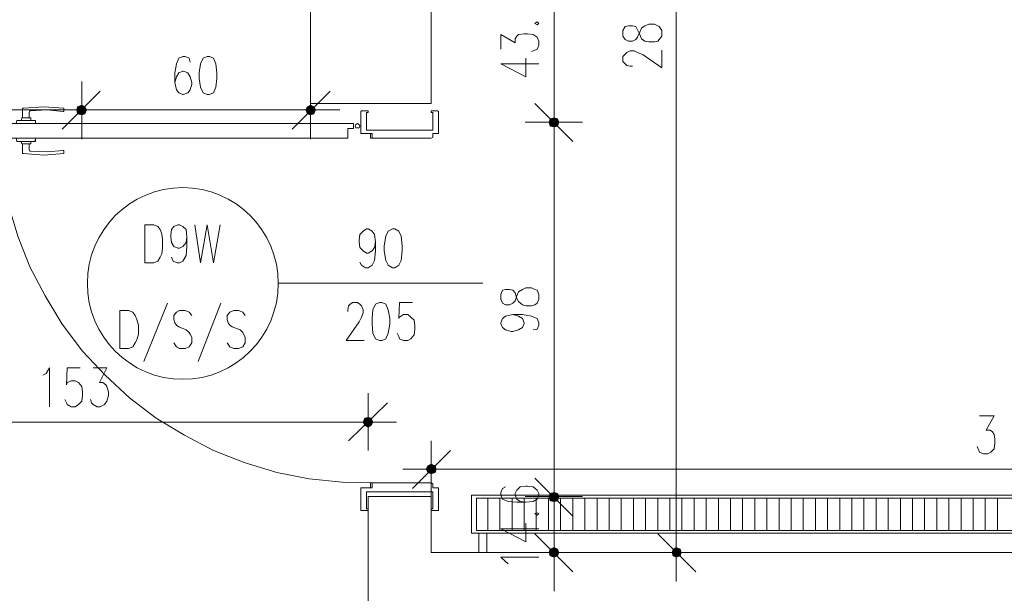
# Model space of a CAD drawing. Header units: millimetres. Extents: x -1256 to 4744, y -2264 to 706.
# Tile 43 of 62: x 2911 to 3169, y -32 to 118. Entities that reach past the tile are written whole.
import ezdxf

# ---------------------------------------------------------------- set-up
doc = ezdxf.new("R2010")
doc.units = ezdxf.units.MM
doc.header["$LTSCALE"] = 0.2
doc.layers.add('C00-00-00', color=7, linetype='Continuous')
doc.layers.add('CB9-B9-B9', color=7, linetype='Continuous', true_color=0xb9b9b9)

msp = doc.modelspace()

# ---------------------------------------------------------------- hatches: boundary and pattern name
at = {"layer": 'C00-00-00'}
h = msp.add_hatch(color=256, dxfattribs=at)
h.dxf.hatch_style = 2
h.paths.add_polyline_path([(2927.279, 95.395), (2926.22, 94.969), (2928.126, 94.969)])
h = msp.add_hatch(color=256, dxfattribs=at)
h.dxf.hatch_style = 2
h.paths.add_polyline_path([(2928.126, 94.969), (2926.22, 94.969), (2927.279, 95.395)])
h = msp.add_hatch(color=256, dxfattribs=at)
h.dxf.hatch_style = 2
h.paths.add_polyline_path([(2987.181, 95.395), (2986.334, 94.969), (2988.027, 94.969)])
h = msp.add_hatch(color=256, dxfattribs=at)
h.dxf.hatch_style = 2
h.paths.add_polyline_path([(2926.22, 94.969), (2926.007, 94.123), (2928.548, 94.123)])
h = msp.add_hatch(color=256, dxfattribs=at)
h.dxf.hatch_style = 2
h.paths.add_polyline_path([(2928.548, 94.123), (2926.007, 94.123), (2926.22, 94.969)])
h = msp.add_hatch(color=256, dxfattribs=at)
h.dxf.hatch_style = 2
h.paths.add_polyline_path([(2926.007, 94.123), (2926.22, 93.067), (2928.126, 93.067)])
h = msp.add_hatch(color=256, dxfattribs=at)
h.dxf.hatch_style = 2
h.paths.add_polyline_path([(2926.007, 94.123), (2928.548, 94.123), (2928.126, 93.067)])
h = msp.add_hatch(color=256, dxfattribs=at)
h.dxf.hatch_style = 2
h.paths.add_polyline_path([(2928.126, 93.067), (2928.548, 94.123), (2926.007, 94.123)])
h = msp.add_hatch(color=256, dxfattribs=at)
h.dxf.hatch_style = 2
h.paths.add_polyline_path([(2928.126, 93.067), (2926.22, 93.067), (2926.007, 94.123)])
h = msp.add_hatch(color=256, dxfattribs=at)
h.dxf.hatch_style = 2
h.paths.add_polyline_path([(2926.22, 94.969), (2928.126, 94.969), (2928.548, 94.123)])
h = msp.add_hatch(color=256, dxfattribs=at)
h.dxf.hatch_style = 2
h.paths.add_polyline_path([(2928.548, 94.123), (2928.126, 94.969), (2926.22, 94.969)])
h = msp.add_hatch(color=256, dxfattribs=at)
h.dxf.hatch_style = 2
h.paths.add_polyline_path([(2926.22, 93.067), (2928.126, 93.067), (2927.279, 92.855)])
h = msp.add_hatch(color=256, dxfattribs=at)
h.dxf.hatch_style = 2
h.paths.add_polyline_path([(2927.279, 92.855), (2928.126, 93.067), (2926.22, 93.067)])
h = msp.add_hatch(color=256, dxfattribs=at)
h.dxf.hatch_style = 2
h.paths.add_polyline_path([(2986.334, 94.969), (2985.913, 94.123), (2988.449, 94.123)])
h = msp.add_hatch(color=256, dxfattribs=at)
h.dxf.hatch_style = 2
h.paths.add_polyline_path([(2985.913, 94.123), (2986.334, 93.067), (2988.027, 93.067)])
h = msp.add_hatch(color=256, dxfattribs=at)
h.dxf.hatch_style = 2
h.paths.add_polyline_path([(2985.913, 94.123), (2988.449, 94.123), (2988.027, 93.067)])
h = msp.add_hatch(color=256, dxfattribs=at)
h.dxf.hatch_style = 2
h.paths.add_polyline_path([(2986.334, 94.969), (2988.027, 94.969), (2988.449, 94.123)])
h = msp.add_hatch(color=256, dxfattribs=at)
h.dxf.hatch_style = 2
h.paths.add_polyline_path([(2986.334, 93.067), (2988.027, 93.067), (2987.181, 92.855)])
h = msp.add_hatch(color=256, dxfattribs=at)
h.dxf.hatch_style = 2
h.paths.add_polyline_path([(3049.622, 90.948), (3049.835, 89.893), (3049.835, 91.795)])
h = msp.add_hatch(color=256, dxfattribs=at)
h.dxf.hatch_style = 2
h.paths.add_polyline_path([(3049.835, 91.795), (3049.835, 89.893), (3049.622, 90.948)])
h = msp.add_hatch(color=256, dxfattribs=at)
h.dxf.hatch_style = 2
h.paths.add_polyline_path([(3049.835, 89.893), (3050.89, 89.68), (3050.89, 92.008)])
h = msp.add_hatch(color=256, dxfattribs=at)
h.dxf.hatch_style = 2
h.paths.add_polyline_path([(3049.835, 89.893), (3049.835, 91.795), (3050.89, 92.008)])
h = msp.add_hatch(color=256, dxfattribs=at)
h.dxf.hatch_style = 2
h.paths.add_polyline_path([(3050.89, 92.008), (3049.835, 91.795), (3049.835, 89.893)])
h = msp.add_hatch(color=256, dxfattribs=at)
h.dxf.hatch_style = 2
h.paths.add_polyline_path([(3050.89, 92.008), (3050.89, 89.68), (3049.835, 89.893)])
h = msp.add_hatch(color=256, dxfattribs=at)
h.dxf.hatch_style = 2
h.paths.add_polyline_path([(3050.89, 89.68), (3050.89, 92.008), (3051.737, 91.795)])
h = msp.add_hatch(color=256, dxfattribs=at)
h.dxf.hatch_style = 2
h.paths.add_polyline_path([(3051.737, 91.795), (3050.89, 92.008), (3050.89, 89.68)])
h = msp.add_hatch(color=256, dxfattribs=at)
h.dxf.hatch_style = 2
h.paths.add_polyline_path([(3050.89, 89.68), (3051.737, 89.893), (3051.737, 91.795)])
h = msp.add_hatch(color=256, dxfattribs=at)
h.dxf.hatch_style = 2
h.paths.add_polyline_path([(3051.737, 91.795), (3051.737, 89.893), (3050.89, 89.68)])
h = msp.add_hatch(color=256, dxfattribs=at)
h.dxf.hatch_style = 2
h.paths.add_polyline_path([(3051.737, 89.893), (3051.737, 91.795), (3052.162, 90.948)])
h = msp.add_hatch(color=256, dxfattribs=at)
h.dxf.hatch_style = 2
h.paths.add_polyline_path([(3052.162, 90.948), (3051.737, 91.795), (3051.737, 89.893)])
h = msp.add_hatch(color=256, dxfattribs=at)
h.dxf.hatch_style = 2
h.paths.add_polyline_path([(3001.362, 13.479), (3000.937, 12.419), (3003.477, 12.419)])
h = msp.add_hatch(color=256, dxfattribs=at)
h.dxf.hatch_style = 2
h.paths.add_polyline_path([(3002.209, 13.691), (3001.362, 13.479), (3003.056, 13.479)])
h = msp.add_hatch(color=256, dxfattribs=at)
h.dxf.hatch_style = 2
h.paths.add_polyline_path([(3001.362, 13.479), (3003.056, 13.479), (3003.477, 12.419)])
h = msp.add_hatch(color=256, dxfattribs=at)
h.dxf.hatch_style = 2
h.paths.add_polyline_path([(3000.937, 12.419), (3001.362, 11.572), (3003.056, 11.572)])
h = msp.add_hatch(color=256, dxfattribs=at)
h.dxf.hatch_style = 2
h.paths.add_polyline_path([(3000.937, 12.419), (3003.477, 12.419), (3003.056, 11.572)])
h = msp.add_hatch(color=256, dxfattribs=at)
h.dxf.hatch_style = 2
h.paths.add_polyline_path([(3001.362, 11.572), (3003.056, 11.572), (3002.209, 11.151)])
h = msp.add_hatch(color=256, dxfattribs=at)
h.dxf.hatch_style = 2
h.paths.add_polyline_path([(3019.986, 0.144), (3017.45, 0.144), (3017.872, 0.99)])
h = msp.add_hatch(color=256, dxfattribs=at)
h.dxf.hatch_style = 2
h.paths.add_polyline_path([(3019.778, -0.703), (3019.986, 0.144), (3017.45, 0.144)])
h = msp.add_hatch(color=256, dxfattribs=at)
h.dxf.hatch_style = 2
h.paths.add_polyline_path([(3019.778, -0.703), (3017.872, -0.703), (3017.45, 0.144)])
h = msp.add_hatch(color=256, dxfattribs=at)
h.dxf.hatch_style = 2
h.paths.add_polyline_path([(3019.778, 0.99), (3017.872, 0.99), (3018.718, 1.412)])
h = msp.add_hatch(color=256, dxfattribs=at)
h.dxf.hatch_style = 2
h.paths.add_polyline_path([(3019.986, 0.144), (3019.778, 0.99), (3017.872, 0.99)])
h = msp.add_hatch(color=256, dxfattribs=at)
h.dxf.hatch_style = 2
h.paths.add_polyline_path([(3018.718, -1.124), (3019.778, -0.703), (3017.872, -0.703)])
h = msp.add_hatch(color=256, dxfattribs=at)
h.dxf.hatch_style = 2
h.paths.add_polyline_path([(3049.835, -6.205), (3049.835, -8.111), (3049.622, -7.052)])
h = msp.add_hatch(color=256, dxfattribs=at)
h.dxf.hatch_style = 2
h.paths.add_polyline_path([(3049.835, -6.205), (3049.835, -8.111), (3049.622, -7.052)])
h = msp.add_hatch(color=256, dxfattribs=at)
h.dxf.hatch_style = 2
h.paths.add_polyline_path([(3050.89, -5.992), (3049.835, -6.205), (3049.835, -8.111)])
h = msp.add_hatch(color=256, dxfattribs=at)
h.dxf.hatch_style = 2
h.paths.add_polyline_path([(3050.89, -5.992), (3050.89, -8.324), (3049.835, -8.111)])
h = msp.add_hatch(color=256, dxfattribs=at)
h.dxf.hatch_style = 2
h.paths.add_polyline_path([(3050.89, -5.992), (3049.835, -6.205), (3049.835, -8.111)])
h = msp.add_hatch(color=256, dxfattribs=at)
h.dxf.hatch_style = 2
h.paths.add_polyline_path([(3050.89, -5.992), (3050.89, -8.324), (3049.835, -8.111)])
h = msp.add_hatch(color=256, dxfattribs=at)
h.dxf.hatch_style = 2
h.paths.add_polyline_path([(3051.737, -6.205), (3050.89, -5.992), (3050.89, -8.324)])
h = msp.add_hatch(color=256, dxfattribs=at)
h.dxf.hatch_style = 2
h.paths.add_polyline_path([(3051.737, -6.205), (3050.89, -5.992), (3050.89, -8.324)])
h = msp.add_hatch(color=256, dxfattribs=at)
h.dxf.hatch_style = 2
h.paths.add_polyline_path([(3051.737, -6.205), (3051.737, -8.111), (3050.89, -8.324)])
h = msp.add_hatch(color=256, dxfattribs=at)
h.dxf.hatch_style = 2
h.paths.add_polyline_path([(3051.737, -6.205), (3051.737, -8.111), (3050.89, -8.324)])
h = msp.add_hatch(color=256, dxfattribs=at)
h.dxf.hatch_style = 2
h.paths.add_polyline_path([(3052.162, -7.052), (3051.737, -6.205), (3051.737, -8.111)])
h = msp.add_hatch(color=256, dxfattribs=at)
h.dxf.hatch_style = 2
h.paths.add_polyline_path([(3052.162, -7.052), (3051.737, -6.205), (3051.737, -8.111)])
h = msp.add_hatch(color=256, dxfattribs=at)
h.dxf.hatch_style = 2
h.paths.add_polyline_path([(3049.835, -22.505), (3050.89, -22.927), (3050.89, -20.387)])
h = msp.add_hatch(color=256, dxfattribs=at)
h.dxf.hatch_style = 2
h.paths.add_polyline_path([(3049.835, -22.505), (3049.835, -20.812), (3050.89, -20.387)])
h = msp.add_hatch(color=256, dxfattribs=at)
h.dxf.hatch_style = 2
h.paths.add_polyline_path([(3050.89, -22.927), (3050.89, -20.387), (3051.737, -20.812)])
h = msp.add_hatch(color=256, dxfattribs=at)
h.dxf.hatch_style = 2
h.paths.add_polyline_path([(3082.853, -20.387), (3082.007, -20.812), (3082.007, -22.505)])
h = msp.add_hatch(color=256, dxfattribs=at)
h.dxf.hatch_style = 2
h.paths.add_polyline_path([(3082.853, -20.387), (3082.853, -22.927), (3082.007, -22.505)])
h = msp.add_hatch(color=256, dxfattribs=at)
h.dxf.hatch_style = 2
h.paths.add_polyline_path([(3083.913, -20.812), (3082.853, -20.387), (3082.853, -22.927)])
h = msp.add_hatch(color=256, dxfattribs=at)
h.dxf.hatch_style = 2
h.paths.add_polyline_path([(3049.622, -21.659), (3049.835, -22.505), (3049.835, -20.812)])
h = msp.add_hatch(color=256, dxfattribs=at)
h.dxf.hatch_style = 2
h.paths.add_polyline_path([(3050.89, -22.927), (3051.737, -22.505), (3051.737, -20.812)])
h = msp.add_hatch(color=256, dxfattribs=at)
h.dxf.hatch_style = 2
h.paths.add_polyline_path([(3051.737, -22.505), (3051.737, -20.812), (3052.162, -21.659)])
h = msp.add_hatch(color=256, dxfattribs=at)
h.dxf.hatch_style = 2
h.paths.add_polyline_path([(3082.007, -20.812), (3082.007, -22.505), (3081.794, -21.659)])
h = msp.add_hatch(color=256, dxfattribs=at)
h.dxf.hatch_style = 2
h.paths.add_polyline_path([(3083.913, -20.812), (3083.913, -22.505), (3082.853, -22.927)])
h = msp.add_hatch(color=256, dxfattribs=at)
h.dxf.hatch_style = 2
h.paths.add_polyline_path([(3084.125, -21.659), (3083.913, -20.812), (3083.913, -22.505)])

# ---------------------------------------------------------------- linework, layer by layer
at = {"layer": 'C00-00-00', "lineweight": 0}
for points in [[(3221.496, 326.745), (3357.387, 326.745), (3357.387, 113.172), (3390.618, 113.172), (3390.618, 343.254), (3204.987, 343.254), (3204.987, 276.579), (2997.763, 276.579), (2997.763, 170.746), (2932.781, 170.746), (2932.781, 145.769), (2987.181, 145.769), (2987.181, 95.816), (3018.718, 95.816), (3018.718, 133.915), (3014.272, 133.915), (3014.272, 260.07), (3221.496, 260.07)], [(3045.814, 116.772), (3046.448, 116.35), (3046.869, 116.772), (3046.448, 117.197)], [(3068.884, 113.385), (3069.518, 112.538), (3070.365, 112.117), (3071.424, 112.117), (3072.271, 112.538), (3072.692, 113.172), (3073.331, 114.444), (3073.752, 115.504), (3074.599, 116.138), (3075.658, 116.559), (3077.139, 116.559), (3077.986, 116.138), (3078.407, 115.925), (3079.041, 114.866), (3079.041, 113.385), (3078.407, 112.538), (3077.986, 112.117), (3077.139, 111.904), (3075.658, 111.904), (3074.599, 112.117), (3073.752, 112.751), (3073.331, 113.81), (3072.692, 115.078), (3072.271, 115.925), (3071.424, 116.138), (3070.365, 116.138), (3069.518, 115.925), (3068.884, 114.866)], [(2960.085, 108.096), (2959.03, 107.67), (2958.396, 106.19), (2957.97, 103.862), (2957.97, 102.377), (2958.396, 100.05), (2959.03, 98.569), (2960.085, 98.148), (2960.723, 98.148), (2961.779, 98.569), (2962.413, 100.05), (2962.625, 102.377), (2962.625, 103.862), (2962.413, 106.19), (2961.779, 107.67), (2960.723, 108.096)], [(2928.548, 94.123), (2928.126, 94.969), (2927.279, 95.395), (2926.22, 94.969), (2926.007, 94.123), (2926.22, 93.067), (2927.279, 92.855), (2928.126, 93.067)], [(2926.007, 94.123), (2926.22, 93.067), (2927.279, 92.855), (2928.126, 93.067), (2928.548, 94.123), (2928.126, 94.969), (2927.279, 95.395), (2926.22, 94.969)], [(2988.449, 94.123), (2988.027, 94.969), (2987.181, 95.395), (2986.334, 94.969), (2985.913, 94.123), (2986.334, 93.067), (2987.181, 92.855), (2988.027, 93.067)], [(2999.456, 89.468), (2999.035, 89.468), (2998.822, 89.893), (2999.035, 90.314), (2999.456, 90.527), (2999.882, 90.314), (3000.09, 89.893), (2999.882, 89.468)], [(3050.89, 92.008), (3049.835, 91.795), (3049.622, 90.948), (3049.835, 89.893), (3050.89, 89.68), (3051.737, 89.893), (3052.162, 90.948), (3051.737, 91.795)], [(3050.89, 89.68), (3051.737, 89.893), (3052.162, 90.948), (3051.737, 91.795), (3050.89, 92.008), (3049.835, 91.795), (3049.622, 90.948), (3049.835, 89.893)], [(2943.789, 54.118), (2943.789, 64.066), (2946.116, 64.066), (2947.176, 63.644), (2947.81, 62.798), (2948.235, 61.738), (2948.444, 60.257), (2948.444, 57.93), (2948.235, 56.445), (2947.81, 55.603), (2947.176, 54.543), (2946.116, 54.118)], [(3008.558, 63.01), (3007.502, 62.376), (3006.864, 61.104), (3006.443, 58.564), (3006.443, 57.292), (3006.864, 54.756), (3007.502, 53.484), (3008.558, 52.85), (3009.192, 52.85), (3010.251, 53.484), (3010.885, 54.756), (3011.098, 57.292), (3011.098, 58.564), (3010.885, 61.104), (3010.251, 62.376), (3009.192, 63.01)], [(3036.921, 44.595), (3037.346, 43.536), (3038.193, 43.114), (3039.249, 43.114), (3040.095, 43.536), (3040.729, 44.17), (3041.155, 45.442), (3041.576, 46.497), (3042.635, 47.135), (3043.482, 47.557), (3044.967, 47.557), (3045.814, 47.135), (3046.448, 46.922), (3046.869, 45.863), (3046.869, 44.595), (3046.448, 43.536), (3045.814, 43.114), (3044.967, 42.902), (3043.482, 42.902), (3042.635, 43.114), (3041.576, 43.961), (3041.155, 44.808), (3040.729, 46.288), (3040.095, 46.922), (3039.249, 47.135), (3038.193, 47.135), (3037.346, 46.922), (3036.921, 45.863)], [(2937.228, 31.681), (2937.228, 41.629), (2939.555, 41.629), (2940.614, 41.208), (2941.249, 40.361), (2941.67, 39.302), (2942.095, 37.821), (2942.095, 35.494), (2941.67, 34.013), (2941.249, 33.166), (2940.614, 32.107), (2939.555, 31.681)], [(3005.171, 43.748), (3004.115, 43.323), (3003.477, 41.842), (3003.264, 39.515), (3003.264, 38.034), (3003.477, 35.702), (3004.115, 34.222), (3005.171, 33.8), (3005.809, 33.8), (3006.864, 34.222), (3007.502, 35.702), (3007.924, 38.034), (3007.924, 39.515), (3007.502, 41.842), (3006.864, 43.323), (3005.809, 43.748)], [(3003.477, 12.419), (3003.056, 13.479), (3002.209, 13.691), (3001.362, 13.479), (3000.937, 12.419), (3001.362, 11.572), (3002.209, 11.151), (3003.056, 11.572)], [(3017.45, 0.144), (3017.872, -0.703), (3018.718, -1.124), (3019.778, -0.703), (3019.986, 0.144), (3019.778, 0.99), (3018.718, 1.412), (3017.872, 0.99)], [(3019.14, -4.724), (3020.412, -4.724)], [(3019.14, -10.23), (3019.14, -5.784)], [(3189.321, -16.578), (3189.321, -6.63), (3029.301, -6.63), (3029.301, -16.578)], [(3188.053, -15.944), (3188.053, -7.477), (3030.573, -7.477), (3030.573, -15.944)], [(3050.89, -8.324), (3051.737, -8.111), (3052.162, -7.052), (3051.737, -6.205), (3050.89, -5.992), (3049.835, -6.205), (3049.622, -7.052), (3049.835, -8.111)], [(3050.89, -8.324), (3051.737, -8.111), (3052.162, -7.052), (3051.737, -6.205), (3050.89, -5.992), (3049.835, -6.205), (3049.622, -7.052), (3049.835, -8.111)], [(3045.814, -11.498), (3046.448, -11.919), (3046.869, -11.498), (3046.448, -11.285)], [(3050.89, -20.387), (3049.835, -20.812), (3049.622, -21.659), (3049.835, -22.505), (3050.89, -22.927), (3051.737, -22.505), (3052.162, -21.659), (3051.737, -20.812)], [(3082.853, -22.927), (3083.913, -22.505), (3084.125, -21.659), (3083.913, -20.812), (3082.853, -20.387), (3082.007, -20.812), (3081.794, -21.659), (3082.007, -22.505)]]:
    msp.add_lwpolyline(points, close=True, dxfattribs=at)
for points in [[(3082.853, -16.791), (3082.853, 254.99)], [(3050.89, 95.816), (3050.89, 129.051)], [(3036.921, 109.998), (3036.921, 113.81), (3040.729, 111.691), (3040.729, 112.751), (3041.155, 113.385), (3041.576, 113.81), (3043.061, 114.019), (3043.908, 114.019), (3045.388, 113.81), (3046.448, 113.172), (3046.869, 112.117), (3046.869, 111.057), (3046.448, 109.998), (3045.814, 109.789), (3044.967, 109.364)], [(3071.424, 105.552), (3070.79, 105.552), (3069.94, 105.764), (3069.518, 106.19), (3068.884, 106.824), (3068.884, 108.096), (3069.518, 108.73), (3069.94, 109.151), (3070.79, 109.577), (3071.846, 109.577), (3072.692, 109.151), (3074.177, 108.517), (3079.041, 105.13), (3079.041, 109.789)], [(2955.643, 106.611), (2955.43, 107.67), (2954.371, 108.096), (2953.737, 108.096), (2952.677, 107.67), (2952.043, 106.19), (2951.618, 103.862), (2951.618, 101.322), (2952.043, 99.416), (2952.677, 98.569), (2953.737, 98.148), (2953.95, 98.148), (2955.005, 98.569), (2955.643, 99.416), (2956.064, 100.897), (2956.064, 101.322), (2955.643, 102.803), (2955.005, 103.862), (2953.95, 104.283), (2953.737, 104.283), (2952.677, 103.862), (2952.043, 102.803), (2951.618, 101.322)], [(3036.921, 106.19), (3043.482, 102.803), (3043.482, 107.67)], [(3036.921, 106.19), (3046.869, 106.19)], [(2927.279, 86.502), (2927.279, 101.535)], [(2927.279, 101.535), (2927.279, 86.502)], [(2987.181, 86.502), (2987.181, 101.535)], [(2932.147, 98.994), (2922.199, 89.046)], [(2922.199, 89.046), (2932.147, 98.994)], [(2992.261, 98.994), (2982.313, 89.046)], [(3050.89, 83.328), (3050.89, 98.356)], [(3050.89, 98.356), (3050.89, 83.328)], [(3045.814, 95.816), (3055.762, 85.868)], [(3055.762, 85.868), (3045.814, 95.816)], [(2840.283, 94.123), (2922.199, 94.123)], [(2911.826, 94.335), (2911.826, 94.548), (2912.038, 94.548)], [(2911.826, 94.335), (2911.826, 92.008)], [(2912.038, 94.548), (2917.327, 94.969), (2922.62, 94.548)], [(2913.519, 92.008), (2913.519, 93.489), (2913.732, 93.914), (2913.944, 93.914), (2918.178, 94.123), (2922.412, 93.701)], [(2919.659, 94.123), (2934.687, 94.123)], [(2934.687, 94.123), (2919.659, 94.123)], [(2922.62, 93.914), (2922.62, 93.701), (2922.412, 93.701)], [(2922.62, 93.914), (2922.62, 94.548)], [(2922.62, 94.335), (2922.62, 94.548)], [(2932.147, 94.123), (2982.313, 94.123)], [(2979.773, 94.123), (2994.801, 94.123)], [(3000.303, 88.196), (3000.303, 93.701), (3000.516, 93.914), (3002.209, 93.914), (3002.209, 93.489)], [(3000.303, 88.196), (3000.303, 93.489)], [(3002.209, 93.489), (3001.784, 93.489)], [(3001.784, 93.489), (3001.784, 88.834)], [(3019.14, 93.489), (3018.718, 93.489), (3018.718, 93.914), (3020.412, 93.914), (3020.625, 93.701), (3020.625, 93.489)], [(3019.14, 93.276), (3019.14, 88.834), (3019.14, 93.489)], [(3020.625, 88.196), (3020.625, 93.489)], [(3020.625, 88.196), (3020.625, 93.489)], [(2998.397, 90.527), (2903.996, 90.527)], [(2910.132, 90.527), (2910.345, 91.374), (2915.213, 91.374), (2915.213, 90.527)], [(2913.732, 92.008), (2911.617, 92.008), (2911.404, 91.374)], [(2913.732, 92.008), (2913.944, 92.008)], [(2913.944, 91.374), (2913.944, 92.008)], [(2998.397, 89.255), (2998.397, 90.527)], [(3058.298, 90.948), (3043.274, 90.948)], [(3043.274, 90.948), (3058.298, 90.948)], [(2996.916, 86.715), (2996.916, 89.255), (2998.397, 89.255)], [(3000.516, 87.987), (3000.303, 87.987), (3000.303, 88.196)], [(3000.516, 87.987), (3000.303, 87.987), (3000.303, 88.196)], [(3019.14, 87.987), (3019.14, 86.928), (3018.718, 86.715), (3003.264, 86.715), (3003.264, 87.987), (3000.516, 87.987)], [(3001.784, 88.834), (3019.14, 88.834)], [(3002.843, 87.987), (3002.843, 86.715), (3003.264, 86.715)], [(3002.843, 87.562), (3002.843, 87.774)], [(3003.264, 86.715), (3003.264, 87.987)], [(3020.625, 88.196), (3020.625, 87.987), (3019.14, 87.987), (3020.412, 87.987)], [(3020.199, 87.987), (3019.14, 87.987)], [(3020.625, 88.196), (3020.625, 87.987), (3020.412, 87.987)], [(2905.264, 86.715), (2996.916, 86.715)], [(2910.132, 86.715), (2910.345, 85.868), (2915.213, 85.868)], [(2913.944, 85.868), (2913.944, 85.234), (2911.617, 85.234), (2911.404, 85.868)], [(2922.412, 83.541), (2922.62, 83.541), (2922.62, 82.694), (2917.327, 82.273), (2912.038, 82.694), (2911.826, 82.694), (2911.826, 85.234)], [(2913.519, 85.234), (2913.519, 83.753)], [(2915, 85.868), (2915, 86.081)], [(2915.213, 85.868), (2915.213, 86.715)], [(3050.89, -2.184), (3050.89, 85.868)], [(2913.944, 83.328), (2913.732, 83.328), (2913.519, 83.753)], [(2922.412, 83.541), (2918.178, 83.119), (2913.944, 83.328)], [(2954.796, 60.892), (2954.584, 59.411), (2953.737, 58.351), (2952.89, 57.93), (2952.465, 57.93), (2951.409, 58.351), (2950.775, 59.411), (2950.563, 60.892), (2950.563, 61.317), (2950.775, 62.798), (2951.409, 63.644), (2952.465, 64.066), (2952.89, 64.066), (2953.737, 63.644), (2954.584, 62.798), (2954.796, 60.892), (2954.796, 58.351), (2954.584, 56.024), (2953.737, 54.543), (2952.89, 54.118), (2952.256, 54.118), (2951.197, 54.543), (2950.775, 55.603)], [(2956.911, 64.066), (2958.396, 54.118), (2960.085, 64.066), (2961.779, 54.118), (2963.472, 64.066)], [(3004.115, 59.623), (3003.903, 58.139), (3003.264, 57.292), (3002.209, 56.658), (3001.784, 56.658), (3000.937, 57.292), (3000.09, 58.139), (2999.882, 59.623), (2999.882, 60.045), (3000.09, 61.53), (3000.937, 62.376), (3001.784, 63.01), (3002.209, 63.01), (3003.264, 62.376), (3003.903, 61.53), (3004.115, 59.623), (3004.115, 57.292), (3003.903, 54.756), (3003.264, 53.484), (3002.209, 52.85), (3001.571, 52.85), (3000.516, 53.484), (3000.09, 54.33)], [(2978.713, 48.829), (3032.266, 48.829)], [(2949.716, 43.536), (2943.576, 28.294)], [(2956.064, 40.361), (2955.43, 41.208), (2954.371, 41.629), (2952.89, 41.629), (2952.043, 41.208), (2951.409, 40.361), (2951.409, 39.302), (2951.618, 38.455), (2952.043, 37.821), (2952.677, 37.396), (2954.584, 36.549), (2955.43, 35.915), (2955.643, 35.494), (2956.064, 34.647), (2956.064, 33.166), (2955.43, 32.107), (2954.371, 31.681), (2952.89, 31.681), (2952.043, 32.107), (2951.409, 33.166)], [(2963.685, 43.536), (2957.758, 28.294)], [(2970.033, 40.361), (2969.399, 41.208), (2968.344, 41.629), (2967.072, 41.629), (2966.012, 41.208), (2965.378, 40.361), (2965.378, 39.302), (2965.591, 38.455), (2966.012, 37.821), (2966.65, 37.396), (2968.765, 36.549), (2969.399, 35.915), (2969.612, 35.494), (2970.033, 34.647), (2970.033, 33.166), (2969.399, 32.107), (2968.344, 31.681), (2967.072, 31.681), (2966.012, 32.107), (2965.378, 33.166)], [(2996.916, 41.421), (2996.916, 41.842), (2997.129, 42.902), (2997.55, 43.323), (2998.188, 43.748), (2999.456, 43.748), (3000.09, 43.323), (3000.516, 42.902), (3000.937, 41.842), (3000.937, 40.995), (3000.516, 39.936), (2999.882, 38.668), (2996.495, 33.8), (3001.15, 33.8)], [(3013.851, 43.748), (3010.464, 43.748), (3010.251, 39.515), (3010.464, 39.936), (3011.519, 40.574), (3012.579, 40.574), (3013.425, 39.936), (3014.272, 39.089), (3014.485, 37.608), (3014.485, 36.762), (3014.272, 35.281), (3013.425, 34.222), (3012.579, 33.8), (3011.519, 33.8), (3010.464, 34.222), (3010.251, 34.86), (3009.83, 35.702)], [(3040.095, 40.574), (3041.576, 40.149), (3042.635, 39.515), (3043.061, 38.455), (3043.061, 38.242), (3042.635, 37.187), (3041.576, 36.549), (3040.095, 36.128), (3039.674, 36.128), (3038.193, 36.549), (3037.346, 37.187), (3036.921, 38.242), (3036.921, 38.455), (3037.346, 39.515), (3038.193, 40.149), (3040.095, 40.574), (3042.635, 40.574), (3044.967, 40.149), (3046.448, 39.515), (3046.869, 38.455), (3046.869, 37.821), (3046.448, 36.762), (3045.388, 36.549)], [(2917.119, 24.699), (2917.965, 25.12), (2918.812, 26.601), (2918.812, 16.444)], [(2926.854, 26.601), (2923.467, 26.601), (2923.259, 22.159), (2923.467, 22.793), (2924.527, 23.218), (2925.586, 23.218), (2926.433, 22.793), (2927.279, 21.733), (2927.488, 20.252), (2927.488, 19.406), (2927.279, 17.925), (2926.433, 17.078), (2925.586, 16.444), (2924.527, 16.444), (2923.467, 17.078), (2923.259, 17.5), (2922.833, 18.346)], [(2930.241, 26.601), (2933.841, 26.601), (2931.934, 22.793), (2932.781, 22.793), (2933.628, 22.159), (2933.841, 21.733), (2934.262, 20.252), (2934.262, 19.406), (2933.841, 17.925), (2933.207, 17.078), (2932.147, 16.444), (2931.3, 16.444), (2930.241, 17.078), (2929.82, 17.5), (2929.607, 18.346)], [(3002.209, 5.011), (3002.209, 20.04)], [(3007.29, 17.5), (2997.129, 7.551)], [(3162.229, 14.117), (3166.038, 14.117), (3163.923, 10.304), (3164.978, 10.304), (3165.616, 9.879), (3166.038, 9.245), (3166.25, 7.977), (3166.25, 6.917), (3166.038, 5.437), (3165.191, 4.59), (3164.344, 4.165), (3163.285, 4.165), (3162.229, 4.59), (3162.017, 5.011), (3161.595, 6.071)], [(2997.129, 12.419), (2854.252, 12.419)], [(2994.801, 12.419), (3009.617, 12.419)], [(3018.718, 7.551), (3018.718, -7.477)], [(3013.851, -4.937), (3023.799, 5.011)], [(3050.89, -2.184), (3050.89, 2.897)], [(3026.339, 0.144), (3011.311, 0.144)], [(3023.799, 0.144), (3327.538, 0.144)], [(3050.89, 0.356), (3050.89, -14.672)], [(3050.89, 0.356), (3050.89, -14.672)], [(3055.762, -12.132), (3045.814, -2.184)], [(3055.762, -12.132), (3045.814, -2.184)], [(3000.303, -4.937), (3000.303, -4.724), (3000.516, -4.724)], [(3000.303, -4.937), (3000.303, -4.724), (3003.264, -4.724), (3000.516, -4.724)], [(3002.209, -10.23), (3002.209, -10.651), (3000.303, -10.651), (3000.303, -4.937)], [(3000.303, -5.145), (3000.303, -10.439)], [(3002.843, -4.724), (3002.843, -3.452), (3003.264, -3.452)], [(3002.843, -4.299), (3002.843, -4.09)], [(3003.264, -3.452), (3003.264, -4.724), (3003.264, -3.452), (3018.718, -3.452)], [(3018.718, -3.452), (3019.14, -3.665), (3019.14, -4.09)], [(3019.14, -4.724), (3019.14, -4.09)], [(3020.199, -4.724), (3019.14, -4.724)], [(3020.412, -4.724), (3020.625, -4.724), (3020.625, -4.937)], [(3020.412, -4.724), (3020.625, -4.724), (3020.625, -4.937)], [(3020.625, -4.937), (3020.625, -10.439)], [(3020.625, -5.145), (3020.625, -10.439)], [(3038.193, -4.511), (3037.346, -4.937), (3036.921, -5.992), (3036.921, -6.63), (3037.346, -7.69), (3038.827, -8.324), (3041.155, -8.536), (3043.482, -8.536), (3045.388, -8.324), (3046.448, -7.69), (3046.869, -6.63), (3046.869, -6.205), (3046.448, -5.358), (3045.388, -4.511), (3043.908, -4.299), (3043.482, -4.299), (3042.001, -4.511), (3041.155, -5.358), (3040.729, -6.205), (3040.729, -6.63), (3041.155, -7.69), (3042.001, -8.324), (3043.482, -8.536)], [(3001.784, -10.23), (3001.784, -5.784)], [(3001.784, -5.784), (3019.14, -5.784)], [(3390.618, -477.798), (3390.618, -10.864), (3357.387, -10.864), (3357.387, -21.659), (3018.718, -21.659), (3018.718, -7.052), (3002.209, -7.052), (3002.209, -87.062), (3012.157, -102.09), (3024.011, -94.261), (3017.025, -83.887), (3017.025, -40.495), (3212.391, -40.495), (3212.391, -50.022), (3282.244, -50.022), (3282.244, -185.487), (3089.84, -186.755), (3082.853, -178.926), (3068.671, -188.24), (3077.139, -201.362)], [(3033.534, -7.477), (3033.534, -15.944)], [(3036.708, -7.477), (3036.708, -15.944)], [(3039.883, -7.477), (3039.883, -15.944)], [(3043.061, -7.477), (3043.061, -15.944)], [(3043.274, -7.052), (3058.298, -7.052)], [(3043.274, -7.052), (3058.298, -7.052)], [(3046.235, -7.477), (3046.235, -15.944)], [(3049.409, -7.477), (3049.409, -15.944)], [(3050.89, -21.659), (3050.89, -7.052)], [(3052.588, -7.477), (3052.588, -15.944)], [(3055.762, -7.477), (3055.762, -15.944)], [(3058.936, -7.477), (3058.936, -15.944)], [(3062.11, -7.477), (3062.11, -15.944)], [(3065.285, -7.477), (3065.285, -15.944)], [(3068.459, -7.477), (3068.459, -15.944)], [(3071.637, -7.477), (3071.637, -15.944)], [(3074.811, -7.477), (3074.811, -15.944)], [(3077.986, -7.477), (3077.986, -15.944)], [(3081.16, -7.477), (3081.16, -15.944)], [(3084.334, -7.477), (3084.334, -15.944)], [(3087.508, -7.477), (3087.508, -15.944)], [(3090.687, -7.477), (3090.687, -15.944)], [(3093.861, -7.477), (3093.861, -15.944)], [(3097.035, -7.477), (3097.035, -15.944)], [(3100.209, -7.477), (3100.209, -15.944)], [(3103.383, -7.477), (3103.383, -15.944)], [(3106.558, -7.477), (3106.558, -15.944)], [(3109.736, -7.477), (3109.736, -15.944)], [(3112.91, -7.477), (3112.91, -15.944)], [(3116.084, -7.477), (3116.084, -15.944)], [(3119.263, -7.477), (3119.263, -15.944)], [(3122.437, -7.477), (3122.437, -15.944)], [(3125.611, -7.477), (3125.611, -15.944)], [(3128.785, -7.477), (3128.785, -15.944)], [(3131.96, -7.477), (3131.96, -15.944)], [(3135.134, -7.477), (3135.134, -15.944)], [(3138.312, -7.477), (3138.312, -15.944)], [(3141.486, -7.477), (3141.486, -15.944)], [(3144.661, -7.477), (3144.661, -15.944)], [(3147.835, -7.477), (3147.835, -15.944)], [(3151.009, -7.477), (3151.009, -15.944)], [(3154.183, -7.477), (3154.183, -15.944)], [(3157.362, -7.477), (3157.362, -15.944)], [(3160.536, -7.477), (3160.536, -15.944)], [(3163.71, -7.477), (3163.71, -15.944)], [(3166.884, -7.477), (3166.884, -15.944)], [(3002.209, -10.23), (3001.784, -10.23)], [(3020.625, -10.439), (3020.625, -10.651), (3018.718, -10.651), (3018.718, -10.23), (3019.14, -10.23)], [(3036.921, -15.519), (3043.482, -18.906), (3043.482, -14.038)], [(3050.89, -29.279), (3050.89, -14.247)], [(3082.853, -14.247), (3082.853, -29.279)], [(3033.326, -16.578), (3033.326, -21.659), (3031.207, -21.659), (3031.207, -16.578)], [(3036.921, -15.519), (3046.869, -15.519)], [(3045.814, -16.791), (3055.762, -26.739)], [(3087.934, -26.739), (3077.986, -16.791)], [(3038.827, -24.62), (3038.193, -23.986), (3036.921, -22.927), (3046.869, -22.927)], [(3058.298, -21.659), (3043.274, -21.659)], [(3075.445, -21.659), (3090.474, -21.659)], [(3050.89, -26.739), (3050.89, -31.815)]]:
    msp.add_lwpolyline(points, dxfattribs=at)
msp.add_ellipse((2953.737, 48.722), major_axis=(0, 25.083), ratio=0.99576, start_param=0, end_param=6.283185, dxfattribs=at)
at = {"layer": 'CB9-B9-B9', "lineweight": 0}
msp.add_lwpolyline([(3004.115, -3.452), (2995.435, -3.243), (2986.755, -2.397), (2978.292, -0.703), (2969.825, 1.837), (2961.779, 5.011), (2954.158, 9.032), (2946.75, 13.479), (2939.768, 18.772), (2933.415, 24.699), (2927.488, 31.047), (2922.199, 38.034), (2917.753, 45.442), (2913.732, 53.062), (2910.558, 61.104), (2908.017, 69.572), (2906.324, 78.035), (2905.477, 86.715)], dxfattribs=at)

doc.saveas('drawing.dxf')
